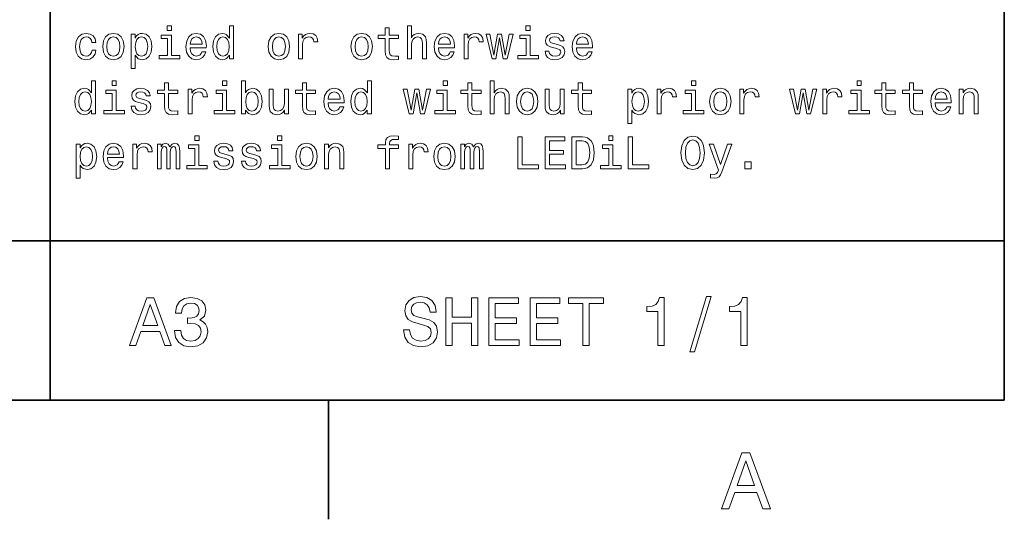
# Model space of a CAD drawing. Extents: x 0 to 420, y 0 to 297.
# Tile 16 of 25: x 348 to 410, y 2 to 34. Entities that reach past the tile are written whole.
import ezdxf

# ---------------------------------------------------------------- set-up
doc = ezdxf.new("R2010")
doc.units = 0

msp = doc.modelspace()

# ---------------------------------------------------------------- linework, layer by layer
at = {"color": 7, "lineweight": 35}
for p, q in [((410, 10), (410, 287)), ((350, 10), (350, 70)), ((410, 70), (410, 10)), ((220, 20), (410, 20)), ((10, 10), (410, 10)), ((220, 10), (410, 10)), ((367.5, 10), (367.5, 2.5))]:
    msp.add_line(p, q, dxfattribs=at)
at = {"color": 7, "lineweight": 13}
for points in [[(357.634003, 33.521614), (357.365997, 33.521614), (357.365997, 33.233429), (357.634003, 33.233429)], [(361.270874, 31.691643), (361.270874, 31.45245), (361.524475, 31.45245), (361.524475, 33.521614), (361.273773, 33.521614), (361.273773, 32.763687), (361.080688, 32.982708), (360.962524, 33.034584), (360.827087, 33.054756), (360.582123, 32.99712), (360.391937, 32.835735), (360.268005, 32.57637), (360.224792, 32.227665), (360.268005, 31.878963), (360.391937, 31.616714), (360.582123, 31.45245), (360.827087, 31.397696), (360.962524, 31.417868), (361.083557, 31.46974)], [(372.463959, 31.45245), (372.71756, 31.45245), (372.71756, 32.345821), (372.7435, 32.550434), (372.827087, 32.700287), (372.956757, 32.792507), (373.129669, 32.827091), (373.268005, 32.798271), (373.354462, 32.720463), (373.397675, 32.590778), (373.412109, 32.41787), (373.412109, 31.45245), (373.66571, 31.45245), (373.66571, 32.469742), (373.654175, 32.674351), (373.602295, 32.844379), (373.432281, 33), (373.167145, 33.054756), (373.023041, 33.034584), (372.899139, 32.979828), (372.79538, 32.893372), (372.71756, 32.775215), (372.71756, 33.521614), (372.463959, 33.521614)], [(380.187317, 33.521614), (379.919312, 33.521614), (379.919312, 33.233429), (380.187317, 33.233429)], [(352.631104, 32.48703), (352.881836, 32.48703), (352.829956, 32.717579), (352.706055, 32.899136), (352.51297, 33.011528), (352.262238, 33.054756), (351.985596, 32.99712), (351.775208, 32.835735), (351.642639, 32.573486), (351.596527, 32.221901), (351.639771, 31.873199), (351.76944, 31.613832), (351.97406, 31.45245), (352.253601, 31.397696), (352.501434, 31.440922), (352.694519, 31.56196), (352.827087, 31.752161), (352.884735, 32.005764), (352.642639, 32.005764), (352.599426, 31.844381), (352.518738, 31.723343), (352.403442, 31.648415), (352.262238, 31.62536), (352.086456, 31.662825), (351.959656, 31.778099), (351.881836, 31.965418), (351.855896, 32.230549), (351.881836, 32.489914), (351.962524, 32.677235), (352.092224, 32.792507), (352.262238, 32.832851), (352.412109, 32.806915), (352.524475, 32.740635), (352.599426, 32.631123)], [(353.305481, 32.224785), (353.351593, 31.873199), (353.484131, 31.613832), (353.694519, 31.45245), (353.976929, 31.397696), (354.25647, 31.45245), (354.466858, 31.61095), (354.599426, 31.870317), (354.648407, 32.224785), (354.599426, 32.57637), (354.466858, 32.838615), (354.25647, 32.99712), (353.976929, 33.054756), (353.694519, 32.99712), (353.484131, 32.835735), (353.351593, 32.57637)], [(353.56485, 32.227665), (353.590759, 32.48703), (353.671478, 32.674351), (353.801147, 32.789627), (353.976929, 32.829971), (354.149841, 32.789627), (354.279541, 32.677235), (354.360229, 32.48703), (354.389038, 32.227665), (354.360229, 31.965418), (354.279541, 31.775217), (354.149841, 31.659943), (353.976929, 31.622478), (353.801147, 31.659943), (353.671478, 31.775217), (353.590759, 31.965418)], [(355.354462, 32.760807), (355.354462, 33), (355.100861, 33), (355.100861, 30.853025), (355.354462, 30.853025), (355.354462, 31.688761), (355.443787, 31.553314), (355.544678, 31.463978), (355.798279, 31.397696), (356.040344, 31.45245), (356.23053, 31.616714), (356.354462, 31.876081), (356.400574, 32.227665), (356.354462, 32.57637), (356.23053, 32.835735), (356.040344, 32.99712), (355.798279, 33.054756), (355.659943, 33.037464), (355.541779, 32.982708), (355.440918, 32.890491)], [(355.755035, 31.62536), (355.585022, 31.662825), (355.46109, 31.778099), (355.38327, 31.965418), (355.35733, 32.227665), (355.38327, 32.48703), (355.46109, 32.674351), (355.585022, 32.786743), (355.755035, 32.827091), (355.910645, 32.786743), (356.034576, 32.671471), (356.112396, 32.48415), (356.141205, 32.227665), (356.112396, 31.9683), (356.034576, 31.778099), (355.910645, 31.662825)], [(357.625366, 31.665707), (357.625366, 32.948128), (356.97406, 32.948128), (356.97406, 32.731987), (357.371765, 32.731987), (357.371765, 31.665707), (356.853027, 31.665707), (356.853027, 31.45245), (358.149841, 31.45245), (358.149841, 31.665707)], [(358.806915, 32.152737), (359.82132, 32.152737), (359.824188, 32.270893), (359.778076, 32.602306), (359.651306, 32.850143), (359.449554, 33), (359.181549, 33.054756), (358.919312, 32.99712), (358.71756, 32.835735), (358.587891, 32.573486), (358.541779, 32.227665), (358.585022, 31.873199), (358.714691, 31.613832), (358.913544, 31.45245), (359.172913, 31.397696), (359.397675, 31.43516), (359.582123, 31.533142), (359.71756, 31.688761), (359.79538, 31.896254), (359.544678, 31.896254), (359.492798, 31.780979), (359.417847, 31.694525), (359.20459, 31.62536), (359.040344, 31.657061), (358.916412, 31.757925), (358.835724, 31.92219), (358.806915, 32.144093)], [(358.806915, 32.365993), (358.838623, 32.564842), (358.916412, 32.711815), (359.034576, 32.801151), (359.190186, 32.832851), (359.342926, 32.801151), (359.46109, 32.711815), (359.533142, 32.564842), (359.559082, 32.365993)], [(360.8703, 32.827091), (361.037445, 32.786743), (361.164246, 32.674351), (361.239197, 32.48703), (361.268005, 32.227665), (361.239197, 31.965418), (361.164246, 31.778099), (361.037445, 31.662825), (360.8703, 31.62536), (360.711823, 31.662825), (360.590759, 31.778099), (360.510071, 31.9683), (360.484131, 32.227665), (360.510071, 32.48415), (360.590759, 32.671471), (360.711823, 32.786743)], [(363.714691, 32.224785), (363.760803, 31.873199), (363.893372, 31.613832), (364.103729, 31.45245), (364.386169, 31.397696), (364.66571, 31.45245), (364.876068, 31.61095), (365.008636, 31.870317), (365.057617, 32.224785), (365.008636, 32.57637), (364.876068, 32.838615), (364.66571, 32.99712), (364.386169, 33.054756), (364.103729, 32.99712), (363.893372, 32.835735), (363.760803, 32.57637)], [(363.97406, 32.227665), (364, 32.48703), (364.080688, 32.674351), (364.210358, 32.789627), (364.386169, 32.829971), (364.559082, 32.789627), (364.688751, 32.677235), (364.76944, 32.48703), (364.798279, 32.227665), (364.76944, 31.965418), (364.688751, 31.775217), (364.559082, 31.659943), (364.386169, 31.622478), (364.210358, 31.659943), (364.080688, 31.775217), (364, 31.965418)], [(365.619598, 31.45245), (365.873199, 31.45245), (365.873199, 32.337177), (365.899139, 32.550434), (365.976929, 32.703171), (366.103729, 32.795391), (366.273773, 32.827091), (366.400574, 32.806915), (366.495667, 32.749279), (366.553314, 32.651299), (366.573486, 32.518734), (366.829956, 32.518734), (366.79538, 32.752163), (366.700287, 32.919308), (366.541779, 33.020172), (366.325653, 33.054756), (366.17868, 33.0317), (366.05188, 32.974064), (365.939484, 32.87608), (365.850128, 32.743515), (365.850128, 33), (365.619598, 33)], [(368.919312, 32.224785), (368.965424, 31.873199), (369.097961, 31.613832), (369.30835, 31.45245), (369.590759, 31.397696), (369.8703, 31.45245), (370.080688, 31.61095), (370.213257, 31.870317), (370.262238, 32.224785), (370.213257, 32.57637), (370.080688, 32.838615), (369.8703, 32.99712), (369.590759, 33.054756), (369.30835, 32.99712), (369.097961, 32.835735), (368.965424, 32.57637)], [(369.17868, 32.227665), (369.20459, 32.48703), (369.285309, 32.674351), (369.414978, 32.789627), (369.590759, 32.829971), (369.763672, 32.789627), (369.893372, 32.677235), (369.97406, 32.48703), (370.002869, 32.227665), (369.97406, 31.965418), (369.893372, 31.775217), (369.763672, 31.659943), (369.590759, 31.622478), (369.414978, 31.659943), (369.285309, 31.775217), (369.20459, 31.965418)], [(371.069153, 32.731987), (371.069153, 31.956772), (371.086456, 31.706053), (371.167145, 31.533142), (371.328522, 31.432278), (371.602295, 31.397696), (371.902008, 31.412104), (371.902008, 31.631124), (371.682983, 31.613832), (371.484131, 31.636889), (371.377502, 31.708935), (371.331421, 31.829971), (371.322754, 32), (371.322754, 32.731987), (371.902008, 32.731987), (371.902008, 32.948128), (371.322754, 32.948128), (371.322754, 33.400578), (371.069153, 33.400578), (371.069153, 32.948128), (370.631104, 32.948128), (370.631104, 32.731987)], [(374.420746, 32.152737), (375.43515, 32.152737), (375.438049, 32.270893), (375.391937, 32.602306), (375.265137, 32.850143), (375.063385, 33), (374.79538, 33.054756), (374.533142, 32.99712), (374.331421, 32.835735), (374.201721, 32.573486), (374.155609, 32.227665), (374.198853, 31.873199), (374.328522, 31.613832), (374.527374, 31.45245), (374.786743, 31.397696), (375.011536, 31.43516), (375.195953, 31.533142), (375.331421, 31.688761), (375.40921, 31.896254), (375.158508, 31.896254), (375.106628, 31.780979), (375.031708, 31.694525), (374.818451, 31.62536), (374.654175, 31.657061), (374.530243, 31.757925), (374.449554, 31.92219), (374.420746, 32.144093)], [(374.420746, 32.365993), (374.452454, 32.564842), (374.530243, 32.711815), (374.648407, 32.801151), (374.804016, 32.832851), (374.956757, 32.801151), (375.074921, 32.711815), (375.146973, 32.564842), (375.172913, 32.365993)], [(376.028809, 31.45245), (376.28241, 31.45245), (376.28241, 32.337177), (376.30835, 32.550434), (376.386169, 32.703171), (376.51297, 32.795391), (376.682983, 32.827091), (376.809784, 32.806915), (376.904907, 32.749279), (376.962524, 32.651299), (376.982697, 32.518734), (377.239197, 32.518734), (377.20459, 32.752163), (377.109497, 32.919308), (376.950989, 33.020172), (376.734863, 33.054756), (376.587891, 33.0317), (376.46109, 32.974064), (376.348694, 32.87608), (376.259369, 32.743515), (376.259369, 33), (376.028809, 33)], [(378.034576, 31.45245), (378.265137, 32.766571), (378.495667, 31.45245), (378.737732, 31.45245), (379.118164, 33), (378.873199, 33), (378.616699, 31.685879), (378.389038, 33), (378.138336, 33), (377.910645, 31.685879), (377.654175, 33), (377.412109, 33), (377.792511, 31.45245)], [(380.17868, 31.665707), (380.17868, 32.948128), (379.527374, 32.948128), (379.527374, 32.731987), (379.925079, 32.731987), (379.925079, 31.665707), (379.406342, 31.665707), (379.406342, 31.45245), (380.703156, 31.45245), (380.703156, 31.665707)], [(381.89624, 32.354465), (381.651306, 32.412106), (381.469727, 32.478386), (381.40921, 32.613834), (381.426514, 32.708935), (381.48703, 32.778099), (381.585022, 32.821327), (381.726227, 32.838615), (381.861664, 32.821327), (381.968292, 32.769451), (382.037476, 32.691643), (382.066284, 32.587898), (382.314117, 32.587898), (382.314117, 32.593658), (382.270874, 32.780979), (382.15274, 32.927956), (381.968292, 33.020172), (381.726227, 33.054756), (381.481262, 33.020172), (381.302582, 32.925072), (381.190186, 32.783863), (381.155609, 32.605186), (381.181549, 32.432278), (381.262238, 32.311241), (381.394806, 32.224785), (381.587891, 32.164265), (381.8703, 32.0951), (382.043213, 32.023056), (382.089325, 31.965418), (382.106628, 31.878963), (382.080688, 31.772335), (382.011536, 31.691643), (381.899139, 31.639771), (381.749268, 31.622478), (381.590759, 31.639771), (381.475494, 31.700289), (381.397705, 31.798271), (381.365997, 31.933718), (381.121033, 31.933718), (381.161377, 31.703171), (381.279541, 31.536024), (381.466858, 31.43516), (381.726227, 31.397696), (381.997101, 31.43516), (382.195953, 31.536024), (382.316986, 31.697407), (382.360229, 31.907782), (382.328522, 32.089336), (382.239197, 32.213257), (382.092224, 32.293949)], [(383.095093, 32.152737), (384.109497, 32.152737), (384.112396, 32.270893), (384.066284, 32.602306), (383.939484, 32.850143), (383.737762, 33), (383.469727, 33.054756), (383.207489, 32.99712), (383.005768, 32.835735), (382.876068, 32.573486), (382.829956, 32.227665), (382.873199, 31.873199), (383.002869, 31.613832), (383.201721, 31.45245), (383.46109, 31.397696), (383.685883, 31.43516), (383.8703, 31.533142), (384.005768, 31.688761), (384.083557, 31.896254), (383.832855, 31.896254), (383.780975, 31.780979), (383.706055, 31.694525), (383.492798, 31.62536), (383.328522, 31.657061), (383.20462, 31.757925), (383.123901, 31.92219), (383.095093, 32.144093)], [(383.095093, 32.365993), (383.126801, 32.564842), (383.20462, 32.711815), (383.322754, 32.801151), (383.478394, 32.832851), (383.631134, 32.801151), (383.749268, 32.711815), (383.82132, 32.564842), (383.84726, 32.365993)], [(352.596527, 28.236313), (352.596527, 27.99712), (352.850128, 27.99712), (352.850128, 30.066284), (352.599426, 30.066284), (352.599426, 29.308359), (352.406342, 29.52738), (352.288177, 29.579252), (352.15274, 29.599426), (351.907776, 29.541788), (351.71756, 29.380405), (351.593658, 29.121038), (351.550415, 28.772335), (351.593658, 28.423634), (351.71756, 28.161385), (351.907776, 27.99712), (352.15274, 27.942366), (352.288177, 27.962538), (352.40921, 28.01441)], [(354.164246, 30.066284), (353.89624, 30.066284), (353.89624, 29.778099), (354.164246, 29.778099)], [(357.190186, 29.276659), (357.190186, 28.501442), (357.207489, 28.250723), (357.288177, 28.077812), (357.449554, 27.976948), (357.723328, 27.942366), (358.023041, 27.956774), (358.023041, 28.175795), (357.804016, 28.158503), (357.605194, 28.181559), (357.498566, 28.253605), (357.452454, 28.374641), (357.443787, 28.54467), (357.443787, 29.276659), (358.023041, 29.276659), (358.023041, 29.492798), (357.443787, 29.492798), (357.443787, 29.945248), (357.190186, 29.945248), (357.190186, 29.492798), (356.752167, 29.492798), (356.752167, 29.276659)], [(361.103729, 30.066284), (360.835724, 30.066284), (360.835724, 29.778099), (361.103729, 29.778099)], [(362.293945, 28.236313), (362.481262, 28.01441), (362.737732, 27.942366), (362.979828, 27.99712), (363.172913, 28.161385), (363.293945, 28.423634), (363.340057, 28.772335), (363.293945, 29.121038), (363.170013, 29.380405), (362.979828, 29.541788), (362.737732, 29.599426), (362.484131, 29.524498), (362.380402, 29.432278), (362.293945, 29.308359), (362.293945, 30.066284), (362.040344, 30.066284), (362.040344, 27.99712), (362.293945, 27.99712)], [(365.864532, 29.276659), (365.864532, 28.501442), (365.881836, 28.250723), (365.962524, 28.077812), (366.123901, 27.976948), (366.397675, 27.942366), (366.697388, 27.956774), (366.697388, 28.175795), (366.478394, 28.158503), (366.279541, 28.181559), (366.172913, 28.253605), (366.126801, 28.374641), (366.118164, 28.54467), (366.118164, 29.276659), (366.697388, 29.276659), (366.697388, 29.492798), (366.118164, 29.492798), (366.118164, 29.945248), (365.864532, 29.945248), (365.864532, 29.492798), (365.426514, 29.492798), (365.426514, 29.276659)], [(369.945251, 28.236313), (369.945251, 27.99712), (370.198853, 27.99712), (370.198853, 30.066284), (369.94812, 30.066284), (369.94812, 29.308359), (369.755035, 29.52738), (369.636871, 29.579252), (369.501434, 29.599426), (369.25647, 29.541788), (369.066284, 29.380405), (368.942352, 29.121038), (368.899139, 28.772335), (368.942352, 28.423634), (369.066284, 28.161385), (369.25647, 27.99712), (369.501434, 27.942366), (369.636871, 27.962538), (369.757904, 28.01441)], [(374.982697, 30.066284), (374.714691, 30.066284), (374.714691, 29.778099), (374.982697, 29.778099)], [(376.273773, 29.276659), (376.273773, 28.501442), (376.291077, 28.250723), (376.371765, 28.077812), (376.533142, 27.976948), (376.806915, 27.942366), (377.106628, 27.956774), (377.106628, 28.175795), (376.887604, 28.158503), (376.688751, 28.181559), (376.582123, 28.253605), (376.536011, 28.374641), (376.527374, 28.54467), (376.527374, 29.276659), (377.106628, 29.276659), (377.106628, 29.492798), (376.527374, 29.492798), (376.527374, 29.945248), (376.273773, 29.945248), (376.273773, 29.492798), (375.835724, 29.492798), (375.835724, 29.276659)], [(377.668579, 27.99712), (377.92218, 27.99712), (377.92218, 28.890491), (377.94812, 29.095102), (378.031708, 29.244959), (378.161377, 29.337177), (378.33429, 29.371759), (378.472626, 29.342941), (378.559082, 29.265131), (378.602295, 29.135448), (378.616699, 28.962538), (378.616699, 27.99712), (378.8703, 27.99712), (378.8703, 29.014412), (378.858795, 29.219023), (378.806915, 29.389051), (378.636871, 29.54467), (378.371765, 29.599426), (378.227661, 29.579252), (378.103729, 29.524498), (378, 29.438042), (377.92218, 29.319887), (377.92218, 30.066284), (377.668579, 30.066284)], [(383.213257, 29.276659), (383.213257, 28.501442), (383.23053, 28.250723), (383.311249, 28.077812), (383.472626, 27.976948), (383.746399, 27.942366), (384.046112, 27.956774), (384.046112, 28.175795), (383.827087, 28.158503), (383.628235, 28.181559), (383.521606, 28.253605), (383.475494, 28.374641), (383.466858, 28.54467), (383.466858, 29.276659), (384.046112, 29.276659), (384.046112, 29.492798), (383.466858, 29.492798), (383.466858, 29.945248), (383.213257, 29.945248), (383.213257, 29.492798), (382.775208, 29.492798), (382.775208, 29.276659)], [(390.596558, 30.066284), (390.328522, 30.066284), (390.328522, 29.778099), (390.596558, 29.778099)], [(401.005768, 30.066284), (400.737762, 30.066284), (400.737762, 29.778099), (401.005768, 29.778099)], [(402.296844, 29.276659), (402.296844, 28.501442), (402.314117, 28.250723), (402.394806, 28.077812), (402.556213, 27.976948), (402.829987, 27.942366), (403.1297, 27.956774), (403.1297, 28.175795), (402.910675, 28.158503), (402.711823, 28.181559), (402.605194, 28.253605), (402.559082, 28.374641), (402.550446, 28.54467), (402.550446, 29.276659), (403.1297, 29.276659), (403.1297, 29.492798), (402.550446, 29.492798), (402.550446, 29.945248), (402.296844, 29.945248), (402.296844, 29.492798), (401.858795, 29.492798), (401.858795, 29.276659)], [(404.031708, 29.276659), (404.031708, 28.501442), (404.049011, 28.250723), (404.1297, 28.077812), (404.291077, 27.976948), (404.56485, 27.942366), (404.864563, 27.956774), (404.864563, 28.175795), (404.645538, 28.158503), (404.446686, 28.181559), (404.340057, 28.253605), (404.293945, 28.374641), (404.285309, 28.54467), (404.285309, 29.276659), (404.864563, 29.276659), (404.864563, 29.492798), (404.285309, 29.492798), (404.285309, 29.945248), (404.031708, 29.945248), (404.031708, 29.492798), (403.593658, 29.492798), (403.593658, 29.276659)], [(352.195953, 29.371759), (352.363098, 29.331413), (352.489899, 29.219023), (352.56485, 29.031702), (352.593658, 28.772335), (352.56485, 28.510088), (352.489899, 28.322769), (352.363098, 28.207495), (352.195953, 28.170031), (352.037445, 28.207495), (351.916412, 28.322769), (351.835724, 28.51297), (351.809784, 28.772335), (351.835724, 29.02882), (351.916412, 29.216141), (352.037445, 29.331413)], [(354.155609, 28.210377), (354.155609, 29.492798), (353.504303, 29.492798), (353.504303, 29.276659), (353.902008, 29.276659), (353.902008, 28.210377), (353.38327, 28.210377), (353.38327, 27.99712), (354.680115, 27.99712), (354.680115, 28.210377)], [(355.873199, 28.899137), (355.628235, 28.956774), (355.446686, 29.023056), (355.386169, 29.158503), (355.403442, 29.253605), (355.463959, 29.322769), (355.561951, 29.365995), (355.703156, 29.383287), (355.838623, 29.365995), (355.945251, 29.314123), (356.014404, 29.236313), (356.043213, 29.132566), (356.291046, 29.132566), (356.291046, 29.13833), (356.247833, 29.325649), (356.129669, 29.472624), (355.945251, 29.564842), (355.703156, 29.599426), (355.458221, 29.564842), (355.279541, 29.469742), (355.167145, 29.328531), (355.132568, 29.149858), (355.158508, 28.976948), (355.239197, 28.855909), (355.371765, 28.769455), (355.56485, 28.708935), (355.84726, 28.639771), (356.020172, 28.567724), (356.066284, 28.510088), (356.083557, 28.423634), (356.057617, 28.317005), (355.988464, 28.236313), (355.876068, 28.184441), (355.726227, 28.167149), (355.567719, 28.184441), (355.452454, 28.244959), (355.374634, 28.342941), (355.342926, 28.478388), (355.097961, 28.478388), (355.138336, 28.247841), (355.25647, 28.080694), (355.443787, 27.97983), (355.703156, 27.942366), (355.97406, 27.97983), (356.172913, 28.080694), (356.293945, 28.242077), (356.337158, 28.452452), (356.305481, 28.634008), (356.216125, 28.757927), (356.069153, 28.838619)], [(358.680115, 27.99712), (358.933716, 27.99712), (358.933716, 28.881845), (358.959656, 29.095102), (359.037445, 29.247841), (359.164246, 29.340059), (359.33429, 29.371759), (359.46109, 29.351587), (359.556183, 29.293949), (359.613831, 29.195967), (359.634003, 29.063402), (359.890472, 29.063402), (359.855896, 29.296831), (359.760803, 29.463978), (359.602295, 29.564842), (359.386169, 29.599426), (359.239197, 29.57637), (359.112396, 29.518734), (359, 29.420752), (358.910645, 29.288187), (358.910645, 29.54467), (358.680115, 29.54467)], [(361.095093, 28.210377), (361.095093, 29.492798), (360.443787, 29.492798), (360.443787, 29.276659), (360.841492, 29.276659), (360.841492, 28.210377), (360.322754, 28.210377), (360.322754, 27.99712), (361.619598, 27.99712), (361.619598, 28.210377)], [(363.080688, 28.772335), (363.05188, 28.51297), (362.97406, 28.322769), (362.850128, 28.207495), (362.694519, 28.170031), (362.524475, 28.207495), (362.400574, 28.322769), (362.322754, 28.510088), (362.296814, 28.772335), (362.322754, 29.031702), (362.400574, 29.219023), (362.524475, 29.331413), (362.694519, 29.371759), (362.850128, 29.331413), (362.97406, 29.216141), (363.05188, 29.02882)], [(364.982697, 29.54467), (364.729095, 29.54467), (364.729095, 28.651299), (364.700287, 28.443806), (364.616699, 28.293949), (364.48703, 28.201731), (364.316986, 28.172913), (364.181549, 28.195967), (364.095093, 28.265131), (364.046112, 28.383287), (364.034576, 28.550434), (364.034576, 29.54467), (363.780975, 29.54467), (363.780975, 28.52738), (363.789612, 28.322769), (363.84436, 28.152739), (364.011536, 27.99712), (364.279541, 27.942366), (364.423615, 27.962538), (364.547546, 28.01441), (364.654175, 28.103748), (364.740631, 28.233431), (364.740631, 27.99712), (364.982697, 27.99712)], [(367.481262, 28.697409), (368.495667, 28.697409), (368.498566, 28.815563), (368.452454, 29.146976), (368.325653, 29.394814), (368.123901, 29.54467), (367.855896, 29.599426), (367.593658, 29.541788), (367.391937, 29.380405), (367.262238, 29.118156), (367.216125, 28.772335), (367.259369, 28.41787), (367.389038, 28.158503), (367.587891, 27.99712), (367.84726, 27.942366), (368.072052, 27.97983), (368.25647, 28.077812), (368.391937, 28.233431), (368.469727, 28.440924), (368.219025, 28.440924), (368.167145, 28.325649), (368.092224, 28.239195), (367.878967, 28.170031), (367.714691, 28.201731), (367.590759, 28.302595), (367.510071, 28.46686), (367.481262, 28.688763)], [(367.481262, 28.910664), (367.51297, 29.109512), (367.590759, 29.256485), (367.708923, 29.345823), (367.864532, 29.377523), (368.017273, 29.345823), (368.135437, 29.256485), (368.207489, 29.109512), (368.233429, 28.910664)], [(369.544647, 29.371759), (369.711792, 29.331413), (369.838623, 29.219023), (369.913544, 29.031702), (369.942352, 28.772335), (369.913544, 28.510088), (369.838623, 28.322769), (369.711792, 28.207495), (369.544647, 28.170031), (369.386169, 28.207495), (369.265137, 28.322769), (369.184418, 28.51297), (369.158508, 28.772335), (369.184418, 29.02882), (369.265137, 29.216141), (369.386169, 29.331413)], [(372.829956, 27.99712), (373.060516, 29.311241), (373.291046, 27.99712), (373.533142, 27.99712), (373.913544, 29.54467), (373.668579, 29.54467), (373.412109, 28.230549), (373.184418, 29.54467), (372.933716, 29.54467), (372.706055, 28.230549), (372.449554, 29.54467), (372.207489, 29.54467), (372.587891, 27.99712)], [(374.97406, 28.210377), (374.97406, 29.492798), (374.322754, 29.492798), (374.322754, 29.276659), (374.720459, 29.276659), (374.720459, 28.210377), (374.201721, 28.210377), (374.201721, 27.99712), (375.498566, 27.99712), (375.498566, 28.210377)], [(379.328522, 28.769455), (379.374634, 28.41787), (379.507202, 28.158503), (379.71759, 27.99712), (380, 27.942366), (380.279541, 27.99712), (380.489899, 28.155621), (380.622467, 28.414988), (380.671478, 28.769455), (380.622467, 29.121038), (380.489899, 29.383287), (380.279541, 29.541788), (380, 29.599426), (379.71759, 29.541788), (379.507202, 29.380405), (379.374634, 29.121038)], [(379.587891, 28.772335), (379.613831, 29.031702), (379.694519, 29.219023), (379.824219, 29.334295), (380, 29.374641), (380.172913, 29.334295), (380.302582, 29.221903), (380.38327, 29.031702), (380.412109, 28.772335), (380.38327, 28.510088), (380.302582, 28.319887), (380.172913, 28.204613), (380, 28.167149), (379.824219, 28.204613), (379.694519, 28.319887), (379.613831, 28.510088)], [(382.331421, 29.54467), (382.07782, 29.54467), (382.07782, 28.651299), (382.048981, 28.443806), (381.965424, 28.293949), (381.835724, 28.201731), (381.66571, 28.172913), (381.530243, 28.195967), (381.443787, 28.265131), (381.394806, 28.383287), (381.38327, 28.550434), (381.38327, 29.54467), (381.129669, 29.54467), (381.129669, 28.52738), (381.138336, 28.322769), (381.193085, 28.152739), (381.360229, 27.99712), (381.628235, 27.942366), (381.772339, 27.962538), (381.89624, 28.01441), (382.002869, 28.103748), (382.089325, 28.233431), (382.089325, 27.99712), (382.331421, 27.99712)], [(386.582123, 29.305477), (386.582123, 29.54467), (386.328522, 29.54467), (386.328522, 27.397696), (386.582123, 27.397696), (386.582123, 28.233431), (386.671478, 28.097984), (386.772339, 28.008648), (387.02594, 27.942366), (387.268005, 27.99712), (387.458221, 28.161385), (387.582123, 28.420752), (387.628235, 28.772335), (387.582123, 29.121038), (387.458221, 29.380405), (387.268005, 29.541788), (387.02594, 29.599426), (386.887604, 29.582134), (386.76944, 29.52738), (386.668579, 29.43516)], [(386.982697, 28.170031), (386.812683, 28.207495), (386.688751, 28.322769), (386.610962, 28.510088), (386.585022, 28.772335), (386.610962, 29.031702), (386.688751, 29.219023), (386.812683, 29.331413), (386.982697, 29.371759), (387.138336, 29.331413), (387.262238, 29.216141), (387.340057, 29.02882), (387.368866, 28.772335), (387.340057, 28.51297), (387.262238, 28.322769), (387.138336, 28.207495)], [(388.172913, 27.99712), (388.426514, 27.99712), (388.426514, 28.881845), (388.452454, 29.095102), (388.530273, 29.247841), (388.657043, 29.340059), (388.827087, 29.371759), (388.953888, 29.351587), (389.048981, 29.293949), (389.106628, 29.195967), (389.126801, 29.063402), (389.383301, 29.063402), (389.348694, 29.296831), (389.253601, 29.463978), (389.095093, 29.564842), (388.878967, 29.599426), (388.731995, 29.57637), (388.605194, 29.518734), (388.492798, 29.420752), (388.403442, 29.288187), (388.403442, 29.54467), (388.172913, 29.54467)], [(390.587891, 28.210377), (390.587891, 29.492798), (389.936584, 29.492798), (389.936584, 29.276659), (390.33429, 29.276659), (390.33429, 28.210377), (389.815552, 28.210377), (389.815552, 27.99712), (391.112396, 27.99712), (391.112396, 28.210377)], [(391.472626, 28.769455), (391.518738, 28.41787), (391.651306, 28.158503), (391.861664, 27.99712), (392.144104, 27.942366), (392.423645, 27.99712), (392.634003, 28.155621), (392.766571, 28.414988), (392.815552, 28.769455), (392.766571, 29.121038), (392.634003, 29.383287), (392.423645, 29.541788), (392.144104, 29.599426), (391.861664, 29.541788), (391.651306, 29.380405), (391.518738, 29.121038)], [(391.731995, 28.772335), (391.757935, 29.031702), (391.838623, 29.219023), (391.968292, 29.334295), (392.144104, 29.374641), (392.317017, 29.334295), (392.446686, 29.221903), (392.527374, 29.031702), (392.556183, 28.772335), (392.527374, 28.510088), (392.446686, 28.319887), (392.317017, 28.204613), (392.144104, 28.167149), (391.968292, 28.204613), (391.838623, 28.319887), (391.757935, 28.510088)], [(393.377533, 27.99712), (393.631134, 27.99712), (393.631134, 28.881845), (393.657074, 29.095102), (393.734863, 29.247841), (393.861664, 29.340059), (394.031708, 29.371759), (394.158508, 29.351587), (394.253601, 29.293949), (394.311249, 29.195967), (394.331421, 29.063402), (394.587891, 29.063402), (394.553314, 29.296831), (394.458221, 29.463978), (394.299713, 29.564842), (394.083557, 29.599426), (393.936584, 29.57637), (393.809814, 29.518734), (393.697418, 29.420752), (393.608063, 29.288187), (393.608063, 29.54467), (393.377533, 29.54467)], [(397.118164, 27.99712), (397.348694, 29.311241), (397.579254, 27.99712), (397.82132, 27.99712), (398.201721, 29.54467), (397.956787, 29.54467), (397.700287, 28.230549), (397.472626, 29.54467), (397.221893, 29.54467), (396.994232, 28.230549), (396.737762, 29.54467), (396.495667, 29.54467), (396.876099, 27.99712)], [(398.582123, 27.99712), (398.835754, 27.99712), (398.835754, 28.881845), (398.861664, 29.095102), (398.939484, 29.247841), (399.066284, 29.340059), (399.236328, 29.371759), (399.363098, 29.351587), (399.458221, 29.293949), (399.515869, 29.195967), (399.536011, 29.063402), (399.792511, 29.063402), (399.757935, 29.296831), (399.662842, 29.463978), (399.504333, 29.564842), (399.288177, 29.599426), (399.141205, 29.57637), (399.014404, 29.518734), (398.902008, 29.420752), (398.812683, 29.288187), (398.812683, 29.54467), (398.582123, 29.54467)], [(400.997131, 28.210377), (400.997131, 29.492798), (400.345825, 29.492798), (400.345825, 29.276659), (400.74353, 29.276659), (400.74353, 28.210377), (400.224792, 28.210377), (400.224792, 27.99712), (401.521606, 27.99712), (401.521606, 28.210377)], [(405.648407, 28.697409), (406.662842, 28.697409), (406.66571, 28.815563), (406.619598, 29.146976), (406.492798, 29.394814), (406.291077, 29.54467), (406.023071, 29.599426), (405.760803, 29.541788), (405.559082, 29.380405), (405.429413, 29.118156), (405.383301, 28.772335), (405.426514, 28.41787), (405.556213, 28.158503), (405.755035, 27.99712), (406.014404, 27.942366), (406.239197, 27.97983), (406.423645, 28.077812), (406.559082, 28.233431), (406.636902, 28.440924), (406.386169, 28.440924), (406.33429, 28.325649), (406.259369, 28.239195), (406.046112, 28.170031), (405.881836, 28.201731), (405.757935, 28.302595), (405.677246, 28.46686), (405.648407, 28.688763)], [(405.648407, 28.910664), (405.680115, 29.109512), (405.757935, 29.256485), (405.876099, 29.345823), (406.031708, 29.377523), (406.184448, 29.345823), (406.302612, 29.256485), (406.374634, 29.109512), (406.400574, 28.910664)], [(407.161377, 27.99712), (407.414978, 27.99712), (407.414978, 28.890491), (407.440918, 29.095102), (407.524506, 29.244959), (407.654175, 29.337177), (407.827087, 29.371759), (407.965424, 29.342941), (408.05188, 29.265131), (408.095093, 29.135448), (408.109528, 28.962538), (408.109528, 27.99712), (408.363129, 27.99712), (408.363129, 29.014412), (408.351593, 29.219023), (408.299713, 29.389051), (408.1297, 29.54467), (407.864563, 29.599426), (407.71759, 29.579252), (407.593658, 29.524498), (407.48703, 29.432278), (407.403473, 29.308359), (407.403473, 29.54467), (407.161377, 29.54467)], [(351.884735, 25.850145), (351.884735, 26.089338), (351.631104, 26.089338), (351.631104, 23.942364), (351.884735, 23.942364), (351.884735, 24.778099), (351.97406, 24.642653), (352.074921, 24.553316), (352.328522, 24.487034), (352.570587, 24.541788), (352.760803, 24.706053), (352.884735, 24.96542), (352.930817, 25.317005), (352.884735, 25.665707), (352.760803, 25.925074), (352.570587, 26.086456), (352.328522, 26.144093), (352.190186, 26.126802), (352.072052, 26.072048), (351.971161, 25.979828)], [(353.602295, 25.242077), (354.616699, 25.242077), (354.619598, 25.360231), (354.573486, 25.691645), (354.446686, 25.939482), (354.244965, 26.089338), (353.976929, 26.144093), (353.714691, 26.086456), (353.51297, 25.925074), (353.38327, 25.662827), (353.337158, 25.317005), (353.380402, 24.962538), (353.510071, 24.703171), (353.708923, 24.541788), (353.968292, 24.487034), (354.193085, 24.524498), (354.377502, 24.62248), (354.51297, 24.778099), (354.590759, 24.985592), (354.340057, 24.985592), (354.288177, 24.870317), (354.213257, 24.783863), (354, 24.714699), (353.835724, 24.746399), (353.711823, 24.847263), (353.631104, 25.011528), (353.602295, 25.233431)], [(355.210358, 24.541788), (355.463959, 24.541788), (355.463959, 25.426514), (355.489899, 25.639771), (355.567719, 25.792509), (355.694519, 25.884727), (355.864532, 25.916428), (355.991333, 25.896255), (356.086456, 25.838617), (356.144073, 25.740635), (356.164246, 25.60807), (356.420746, 25.60807), (356.386169, 25.841499), (356.291046, 26.008646), (356.132568, 26.109512), (355.916412, 26.144093), (355.76944, 26.121038), (355.642639, 26.063402), (355.530243, 25.96542), (355.440918, 25.832855), (355.440918, 26.089338), (355.210358, 26.089338)], [(356.749268, 24.541788), (356.982697, 24.541788), (356.982697, 25.57637), (356.997101, 25.731989), (357.040344, 25.844381), (357.106628, 25.910664), (357.193085, 25.9366), (357.262238, 25.913546), (357.30835, 25.855909), (357.331421, 25.757927), (357.340057, 25.628242), (357.340057, 24.541788), (357.559082, 24.541788), (357.559082, 25.57637), (357.573486, 25.729109), (357.616699, 25.841499), (357.685883, 25.910664), (357.772339, 25.9366), (357.841492, 25.913546), (357.887604, 25.855909), (357.916412, 25.628242), (357.916412, 24.541788), (358.149841, 24.541788), (358.149841, 25.610952), (358.135437, 25.832855), (358.089325, 26.002884), (357.997101, 26.10663), (357.84726, 26.144093), (357.671478, 26.086456), (357.536011, 25.91931), (357.429382, 26.083574), (357.250702, 26.144093), (357.086456, 26.086456), (356.97406, 25.925074), (356.97406, 26.089338), (356.749268, 26.089338)], [(359.360229, 24.755045), (359.360229, 26.037466), (358.708923, 26.037466), (358.708923, 25.821327), (359.106628, 25.821327), (359.106628, 24.755045), (358.587891, 24.755045), (358.587891, 24.541788), (359.884705, 24.541788), (359.884705, 24.755045)], [(359.368866, 26.610952), (359.100861, 26.610952), (359.100861, 26.322767), (359.368866, 26.322767)], [(361.077789, 25.443806), (360.832855, 25.501442), (360.651306, 25.567724), (360.590759, 25.703171), (360.608063, 25.798273), (360.668579, 25.867437), (360.766571, 25.910664), (360.907776, 25.927956), (361.043213, 25.910664), (361.149841, 25.858791), (361.219025, 25.780981), (361.247833, 25.677235), (361.495667, 25.677235), (361.495667, 25.682999), (361.452454, 25.870317), (361.33429, 26.017292), (361.149841, 26.109512), (360.907776, 26.144093), (360.662811, 26.109512), (360.484131, 26.01441), (360.371765, 25.873199), (360.337158, 25.694527), (360.363098, 25.521616), (360.443787, 25.400578), (360.576355, 25.314123), (360.76944, 25.253603), (361.05188, 25.184439), (361.224792, 25.112392), (361.270874, 25.054756), (361.288177, 24.968302), (361.262238, 24.861673), (361.193085, 24.780981), (361.080688, 24.729109), (360.930817, 24.711817), (360.772339, 24.729109), (360.657043, 24.789627), (360.579254, 24.887609), (360.547546, 25.023056), (360.302582, 25.023056), (360.342926, 24.792509), (360.46109, 24.625362), (360.648407, 24.524498), (360.907776, 24.487034), (361.17868, 24.524498), (361.377502, 24.625362), (361.498566, 24.786745), (361.541779, 24.99712), (361.510071, 25.178677), (361.420746, 25.302595), (361.273773, 25.383287)], [(362.812683, 25.443806), (362.567719, 25.501442), (362.386169, 25.567724), (362.325653, 25.703171), (362.342926, 25.798273), (362.403442, 25.867437), (362.501434, 25.910664), (362.642639, 25.927956), (362.778076, 25.910664), (362.884705, 25.858791), (362.953888, 25.780981), (362.982697, 25.677235), (363.23053, 25.677235), (363.23053, 25.682999), (363.187317, 25.870317), (363.069153, 26.017292), (362.884705, 26.109512), (362.642639, 26.144093), (362.397675, 26.109512), (362.219025, 26.01441), (362.106628, 25.873199), (362.072052, 25.694527), (362.097961, 25.521616), (362.17868, 25.400578), (362.311218, 25.314123), (362.504303, 25.253603), (362.786743, 25.184439), (362.959656, 25.112392), (363.005768, 25.054756), (363.023041, 24.968302), (362.997101, 24.861673), (362.927948, 24.780981), (362.815552, 24.729109), (362.66571, 24.711817), (362.507202, 24.729109), (362.391937, 24.789627), (362.314117, 24.887609), (362.28241, 25.023056), (362.037445, 25.023056), (362.077789, 24.792509), (362.195953, 24.625362), (362.38327, 24.524498), (362.642639, 24.487034), (362.913544, 24.524498), (363.112396, 24.625362), (363.233429, 24.786745), (363.276642, 24.99712), (363.244965, 25.178677), (363.155609, 25.302595), (363.008636, 25.383287)], [(364.564819, 24.755045), (364.564819, 26.037466), (363.913544, 26.037466), (363.913544, 25.821327), (364.311218, 25.821327), (364.311218, 24.755045), (363.792511, 24.755045), (363.792511, 24.541788), (365.089325, 24.541788), (365.089325, 24.755045)], [(364.573486, 26.610952), (364.305481, 26.610952), (364.305481, 26.322767), (364.573486, 26.322767)], [(365.449554, 25.314123), (365.495667, 24.962538), (365.628235, 24.703171), (365.838623, 24.541788), (366.121033, 24.487034), (366.400574, 24.541788), (366.610931, 24.700289), (366.7435, 24.959656), (366.792511, 25.314123), (366.7435, 25.665707), (366.610931, 25.927956), (366.400574, 26.086456), (366.121033, 26.144093), (365.838623, 26.086456), (365.628235, 25.925074), (365.495667, 25.665707)], [(367.259369, 24.541788), (367.51297, 24.541788), (367.51297, 25.43516), (367.53891, 25.639771), (367.622467, 25.789627), (367.752167, 25.881845), (367.925049, 25.916428), (368.063385, 25.887609), (368.149841, 25.809799), (368.193085, 25.680117), (368.207489, 25.507206), (368.207489, 24.541788), (368.46109, 24.541788), (368.46109, 25.559078), (368.449554, 25.763691), (368.397675, 25.93372), (368.227661, 26.089338), (367.962524, 26.144093), (367.815552, 26.12392), (367.69165, 26.069166), (367.585022, 25.976946), (367.501434, 25.853027), (367.501434, 26.089338), (367.259369, 26.089338)], [(371.080688, 25.821327), (371.080688, 24.541788), (371.33429, 24.541788), (371.33429, 25.821327), (371.910645, 25.821327), (371.910645, 26.037466), (371.33429, 26.037466), (371.33429, 26.132566), (371.354462, 26.247841), (371.420746, 26.325649), (371.533142, 26.371759), (371.694519, 26.38905), (371.910645, 26.377523), (371.910645, 26.596542), (371.636871, 26.610952), (371.389038, 26.585016), (371.216125, 26.507206), (371.112396, 26.371759), (371.080688, 26.178677), (371.080688, 26.037466), (370.616699, 26.037466), (370.616699, 25.821327)], [(372.559082, 24.541788), (372.812683, 24.541788), (372.812683, 25.426514), (372.838623, 25.639771), (372.916412, 25.792509), (373.043213, 25.884727), (373.213257, 25.916428), (373.340057, 25.896255), (373.43515, 25.838617), (373.492798, 25.740635), (373.51297, 25.60807), (373.76944, 25.60807), (373.734863, 25.841499), (373.639771, 26.008646), (373.481262, 26.109512), (373.265137, 26.144093), (373.118164, 26.121038), (372.991333, 26.063402), (372.878967, 25.96542), (372.789612, 25.832855), (372.789612, 26.089338), (372.559082, 26.089338)], [(374.123901, 25.314123), (374.170013, 24.962538), (374.302582, 24.703171), (374.51297, 24.541788), (374.79538, 24.487034), (375.074921, 24.541788), (375.285309, 24.700289), (375.417847, 24.959656), (375.466858, 25.314123), (375.417847, 25.665707), (375.285309, 25.927956), (375.074921, 26.086456), (374.79538, 26.144093), (374.51297, 26.086456), (374.302582, 25.925074), (374.170013, 25.665707)], [(375.832855, 24.541788), (376.066284, 24.541788), (376.066284, 25.57637), (376.080688, 25.731989), (376.123901, 25.844381), (376.190186, 25.910664), (376.276642, 25.9366), (376.345825, 25.913546), (376.391937, 25.855909), (376.414978, 25.757927), (376.423615, 25.628242), (376.423615, 24.541788), (376.642639, 24.541788), (376.642639, 25.57637), (376.657043, 25.729109), (376.700287, 25.841499), (376.76944, 25.910664), (376.855896, 25.9366), (376.925079, 25.913546), (376.971191, 25.855909), (377, 25.628242), (377, 24.541788), (377.233429, 24.541788), (377.233429, 25.610952), (377.219025, 25.832855), (377.172913, 26.002884), (377.080688, 26.10663), (376.930817, 26.144093), (376.755035, 26.086456), (376.619598, 25.91931), (376.51297, 26.083574), (376.33429, 26.144093), (376.170013, 26.086456), (376.057617, 25.925074), (376.057617, 26.089338), (375.832855, 26.089338)], [(379.414978, 24.541788), (380.700287, 24.541788), (380.700287, 24.783863), (379.680115, 24.783863), (379.680115, 26.541788), (379.414978, 26.541788)], [(381.129669, 24.541788), (382.397705, 24.541788), (382.397705, 24.783863), (381.394806, 24.783863), (381.394806, 25.461096), (382.288177, 25.461096), (382.288177, 25.700289), (381.394806, 25.700289), (381.394806, 26.299713), (382.374634, 26.299713), (382.374634, 26.541788), (381.129669, 26.541788)], [(383.466858, 26.541788), (382.801147, 26.541788), (382.801147, 24.541788), (383.466858, 24.541788), (383.780975, 24.605188), (384.014404, 24.798273), (384.158508, 25.112392), (384.210388, 25.541788), (384.164246, 25.979828), (384.106628, 26.152739), (384.02594, 26.291067), (383.792511, 26.478388), (383.639771, 26.524498)], [(383.446686, 26.302595), (383.66571, 26.259367), (383.815552, 26.126802), (383.904907, 25.890491), (383.933716, 25.541788), (383.902008, 25.204613), (383.812683, 24.968302), (383.659943, 24.827091), (383.446686, 24.780981), (383.069153, 24.780981), (383.069153, 26.302595)], [(385.38327, 24.755045), (385.38327, 26.037466), (384.731995, 26.037466), (384.731995, 25.821327), (385.129669, 25.821327), (385.129669, 24.755045), (384.610962, 24.755045), (384.610962, 24.541788), (385.907776, 24.541788), (385.907776, 24.755045)], [(385.391937, 26.610952), (385.123901, 26.610952), (385.123901, 26.322767), (385.391937, 26.322767)], [(386.354462, 24.541788), (387.639771, 24.541788), (387.639771, 24.783863), (386.619598, 24.783863), (386.619598, 26.541788), (386.354462, 26.541788)], [(389.668579, 25.541788), (389.720459, 25.09222), (389.8703, 24.760809), (390.10376, 24.556198), (390.40921, 24.487034), (390.711823, 24.556198), (390.94812, 24.760809), (391.095093, 25.09222), (391.149841, 25.541788), (391.095093, 25.988474), (391.031708, 26.170031), (390.94812, 26.319885), (390.711823, 26.524498), (390.567719, 26.57637), (390.40921, 26.596542), (390.100861, 26.524498), (389.867432, 26.322767), (389.720459, 25.991356)], [(389.945251, 25.541788), (389.976929, 25.890491), (390.072052, 26.146975), (390.219025, 26.302595), (390.40921, 26.357349), (390.596558, 26.302595), (390.74353, 26.144093), (390.838623, 25.887609), (390.873199, 25.541788), (390.838623, 25.193085), (390.74353, 24.936602), (390.596558, 24.780981), (390.40921, 24.729109), (390.219025, 24.780981), (390.072052, 24.936602), (389.976929, 25.190203)], [(392.587891, 26.089338), (392.144104, 24.815563), (391.708923, 26.089338), (391.432281, 26.089338), (392.020172, 24.455334), (391.968292, 24.311241), (391.887604, 24.213259), (391.752167, 24.181557), (391.518738, 24.210377), (391.518738, 23.96542), (391.763672, 23.942364), (391.939484, 23.96542), (392.063416, 24.037466), (392.15274, 24.161385), (392.23056, 24.342941), (392.858795, 26.089338)], [(352.285309, 24.714699), (352.115265, 24.752163), (351.991364, 24.867437), (351.913544, 25.054756), (351.887604, 25.317005), (351.913544, 25.57637), (351.991364, 25.763691), (352.115265, 25.876081), (352.285309, 25.916428), (352.440918, 25.876081), (352.56485, 25.760809), (352.642639, 25.573488), (352.671478, 25.317005), (352.642639, 25.057638), (352.56485, 24.867437), (352.440918, 24.752163)], [(353.602295, 25.455334), (353.634003, 25.654181), (353.711823, 25.801153), (353.829956, 25.890491), (353.985596, 25.922192), (354.138336, 25.890491), (354.25647, 25.801153), (354.328522, 25.654181), (354.354462, 25.455334)], [(365.708923, 25.317005), (365.734863, 25.57637), (365.815552, 25.763691), (365.945251, 25.878963), (366.121033, 25.91931), (366.293945, 25.878963), (366.423615, 25.766571), (366.504303, 25.57637), (366.533142, 25.317005), (366.504303, 25.054756), (366.423615, 24.864555), (366.293945, 24.749281), (366.121033, 24.711817), (365.945251, 24.749281), (365.815552, 24.864555), (365.734863, 25.054756)], [(374.38327, 25.317005), (374.40921, 25.57637), (374.489899, 25.763691), (374.619598, 25.878963), (374.79538, 25.91931), (374.968292, 25.878963), (375.097961, 25.766571), (375.17868, 25.57637), (375.207489, 25.317005), (375.17868, 25.054756), (375.097961, 24.864555), (374.968292, 24.749281), (374.79538, 24.711817), (374.619598, 24.749281), (374.489899, 24.864555), (374.40921, 25.054756)], [(393.680115, 24.541788), (394.07782, 24.541788), (394.07782, 24.971184), (393.680115, 24.971184)], [(354.98703, 13.428675), (355.384735, 13.428675), (355.700287, 14.310519), (356.897705, 14.310519), (357.213257, 13.428675), (357.619598, 13.428675), (356.521606, 16.432999), (356.080688, 16.432999)], [(357.814117, 14.371037), (357.814117, 14.340778), (357.883301, 13.925793), (358.086456, 13.614553), (358.406342, 13.415707), (358.829956, 13.342219), (359.279541, 13.415707), (359.61673, 13.605908), (359.832855, 13.908502), (359.910675, 14.297551), (359.876068, 14.552594), (359.780975, 14.760087), (359.625366, 14.92003), (359.417877, 15.036744), (359.698853, 15.270173), (359.798279, 15.641932), (359.733429, 15.979107), (359.547546, 16.23415), (359.244965, 16.394093), (358.829956, 16.450289), (358.440918, 16.381124), (358.142639, 16.190922), (357.94812, 15.888329), (357.883301, 15.486312), (357.883301, 15.456053), (358.268005, 15.456053), (358.302582, 15.73271), (358.414978, 15.931557), (358.596527, 16.052593), (358.851593, 16.095821), (359.076355, 16.061239), (359.240631, 15.970462), (359.340057, 15.823487), (359.378967, 15.62464), (359.340057, 15.412825), (359.236298, 15.270173), (359.054749, 15.183718), (358.80835, 15.157782), (358.639771, 15.162104), (358.639771, 14.820605), (358.851593, 14.829251), (359.123932, 14.790346), (359.327087, 14.6866), (359.44812, 14.518012), (359.491364, 14.297551), (359.443817, 14.04683), (359.318451, 13.860951), (359.119598, 13.744237), (358.855896, 13.705332), (358.583588, 13.748559), (358.384735, 13.878242), (358.259369, 14.085735), (358.211823, 14.371037)], [(372.606628, 14.418589), (372.213257, 14.418589), (372.299713, 13.960375), (372.515839, 13.623199), (372.848694, 13.42003), (373.298248, 13.346542), (373.7435, 13.415707), (374.076355, 13.605908), (374.288177, 13.904179), (374.365997, 14.297551), (374.301147, 14.652018), (374.119598, 14.881124), (373.825653, 15.032421), (373.432281, 15.144814), (373.095093, 15.226946), (372.874634, 15.322046), (372.749268, 15.460375), (372.710358, 15.676514), (372.749268, 15.871038), (372.861664, 16.018013), (373.034576, 16.117435), (373.272339, 16.152018), (373.514404, 16.108789), (373.70459, 15.992075), (373.829956, 15.797551), (373.890472, 15.533862), (374.283844, 15.533862), (374.283844, 15.542507), (374.214691, 15.948848), (374.011505, 16.251442), (373.69162, 16.441643), (373.259369, 16.506485), (372.8703, 16.441643), (372.567719, 16.260086), (372.373199, 15.979107), (372.304016, 15.615994), (372.360229, 15.291787), (372.524475, 15.071326), (372.783844, 14.924352), (373.138306, 14.81196), (373.488464, 14.712537), (373.752167, 14.617435), (373.912109, 14.479107), (373.968292, 14.254323), (373.916412, 14.025216), (373.78241, 13.852305), (373.579254, 13.744237), (373.315552, 13.709655), (373.021606, 13.757205), (372.796814, 13.895534), (372.654175, 14.120317)], [(374.889038, 13.428675), (375.291046, 13.428675), (375.291046, 14.837896), (376.492798, 14.837896), (376.492798, 13.428675), (376.890472, 13.428675), (376.890472, 16.428675), (376.492798, 16.428675), (376.492798, 15.205332), (375.291046, 15.205332), (375.291046, 16.428675), (374.889038, 16.428675)], [(377.586456, 13.428675), (379.488464, 13.428675), (379.488464, 13.791787), (377.984131, 13.791787), (377.984131, 14.807637), (379.324188, 14.807637), (379.324188, 15.166427), (377.984131, 15.166427), (377.984131, 16.065563), (379.453888, 16.065563), (379.453888, 16.428675), (377.586456, 16.428675)], [(380.188751, 13.428675), (382.090759, 13.428675), (382.090759, 13.791787), (380.586456, 13.791787), (380.586456, 14.807637), (381.926514, 14.807637), (381.926514, 15.166427), (380.586456, 15.166427), (380.586456, 16.065563), (382.056183, 16.065563), (382.056183, 16.428675), (380.188751, 16.428675)], [(383.5, 13.428675), (383.897675, 13.428675), (383.897675, 16.065563), (384.805481, 16.065563), (384.805481, 16.428675), (382.587891, 16.428675), (382.587891, 16.065563), (383.5, 16.065563)], [(388.223358, 13.428675), (388.61673, 13.428675), (388.61673, 16.450289), (388.322754, 16.450289), (388.244965, 16.1866), (388.089325, 16.009367), (387.851593, 15.905621), (387.523041, 15.871038), (387.523041, 15.564121), (388.223358, 15.564121)], [(390.229095, 13.026657), (390.527374, 13.026657), (391.573486, 16.510807), (391.270905, 16.510807)], [(393.427948, 13.428675), (393.82132, 13.428675), (393.82132, 16.450289), (393.527374, 16.450289), (393.449554, 16.1866), (393.293945, 16.009367), (393.056183, 15.905621), (392.727661, 15.871038), (392.727661, 15.564121), (393.427948, 15.564121)], [(355.838623, 14.677955), (356.301147, 16.000721), (356.763702, 14.677955)], [(392.216858, 3.166787), (392.680847, 3.166787), (393.049011, 4.195605), (394.445984, 4.195605), (394.814117, 3.166787), (395.288177, 3.166787), (394.007202, 6.67183), (393.492798, 6.67183)], [(393.210388, 4.624279), (393.75, 6.167507), (394.289642, 4.624279)]]:
    msp.add_lwpolyline(points, close=True, dxfattribs=at)

doc.saveas('drawing.dxf')
